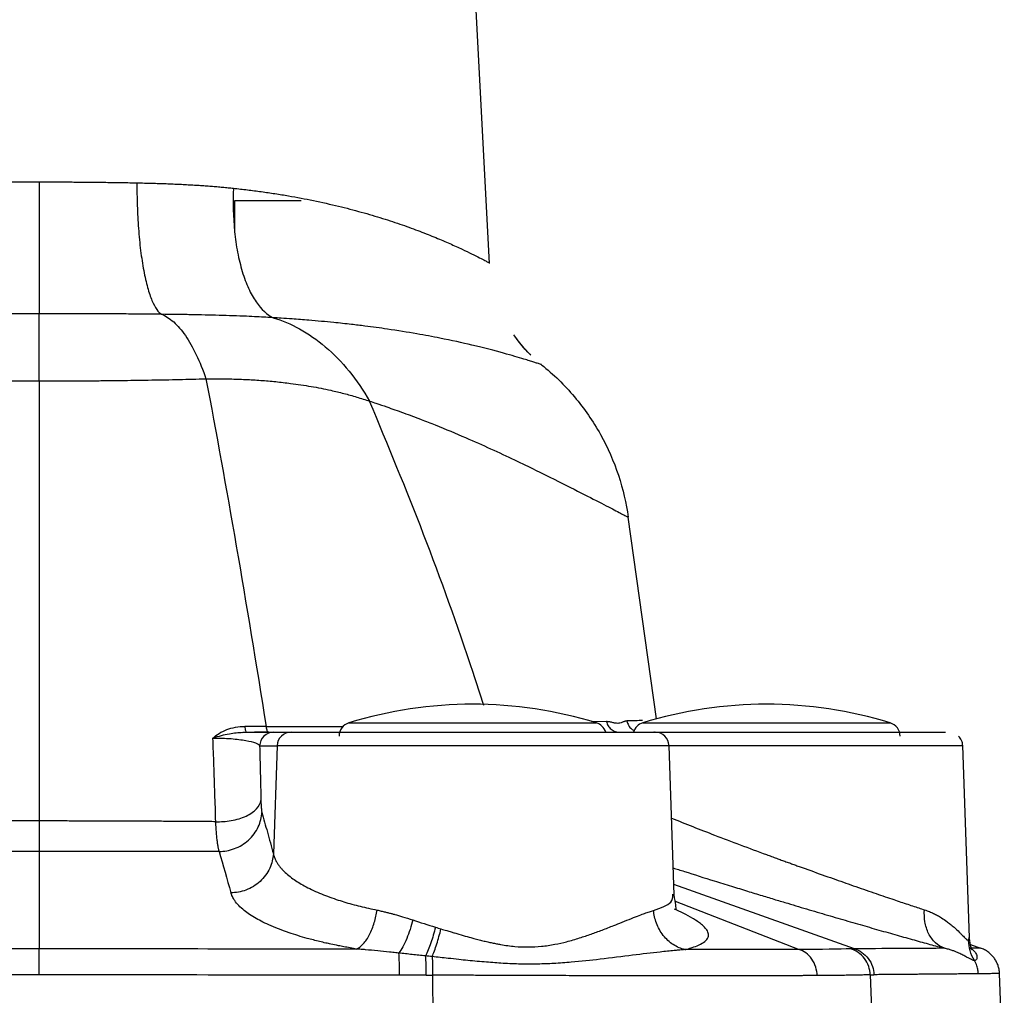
# Model space of a CAD drawing. Header units: millimetres. Extents: x 400 to 1688, y 100 to 1259.
# Tile 17 of 59: x 527 to 598, y 726 to 796. Entities that reach past the tile are written whole.
import ezdxf

# ---------------------------------------------------------------- set-up
doc = ezdxf.new("R2010")
doc.units = ezdxf.units.MM

msp = doc.modelspace()

# ---------------------------------------------------------------- linework, layer by layer
at = {"color": 7, "linetype": 'Continuous', "lineweight": 25}
for p, q in [((560.801, 778.553), (558.102, 830.053)), ((542.593, 783.053), (547.352, 783.053)), ((542.602, 780.725), (542.602, 783.053)), ((572.742, 746.005), (570.717, 760.419)), ((543.174, 745.041), (543.416, 745.06)), ((543.433, 745.053), (543.18, 745.026)), ((545.371, 745.053), (546.617, 745.053)), ((544.375, 744.088), (545.622, 744.088)), ((545.622, 744.088), (545.353, 736.361)), ((574.007, 733.44), (573.636, 744.088)), ((595.115, 730.349), (594.635, 744.091)), ((528.602, 736.516), (528.602, 729.562)), ((573.902, 733.436), (573.914, 733.485)), ((595.087, 730.348), (595.092, 730.374)), ((595.184, 729.873), (595.905, 729.628)), ((597.602, 718.053), (597.261, 727.808)), ((556.74, 727.691), (556.763, 718.053)), ((588.02, 727.717), (588.287, 727.724)), ((588.02, 727.717), (588.348, 718.053))]:
    msp.add_line(p, q, dxfattribs=at)
at = {"color": 8, "linetype": 'Continuous', "lineweight": 25}
for p, q in [((550.757, 745.72), (568.447, 745.72)), ((569.158, 745.81), (568.101, 745.781)), ((571.757, 745.72), (589.447, 745.72)), ((586.888, 729.574), (573.982, 734.176)), ((574.074, 732.969), (582.927, 729.525)), ((595.05, 730.164), (595.087, 730.348))]:
    msp.add_line(p, q, dxfattribs=at)
at = {"color": 8, "linetype": 'Continuous', "lineweight": 25, "flags": 128}
msp.add_lwpolyline([(573.636, 744.088), (573.631, 744.088), (573.394, 744.088), (572.807, 744.088), (571.886, 744.088), (570.654, 744.088), (569.142, 744.088), (567.388, 744.088), (565.436, 744.088), (563.337, 744.088), (561.143, 744.088), (558.91, 744.088), (556.695, 744.088), (554.553, 744.088), (552.539, 744.088), (550.704, 744.088), (549.095, 744.088), (547.752, 744.088), (546.709, 744.088), (545.993, 744.088), (545.622, 744.088)], dxfattribs=at)
at = {"color": 7, "linetype": 'Continuous', "lineweight": 25}
for centre, radius, start, end in [((559.602, 717.053), 30, 72.8528, 107.1472), ((580.602, 717.053), 30, 72.8528, 107.1472), ((551.052, 744.764), 1, 107.1472, 180), ((568.152, 744.764), 1, 17.06903, 72.8528), ((572.052, 744.764), 1, 107.1472, 163.04665), ((589.152, 744.764), 1, 0, 72.8528), ((546.619, 744.055), 0.998, 90.10433, 178.114), ((572.636, 744.053), 1, 2, 90)]:
    msp.add_arc(centre, radius, start, end, dxfattribs=at)
for points, knots in [([(521.604, 784.306), (521.789, 784.309), (522.16, 784.317), (522.721, 784.326), (523.287, 784.335), (523.858, 784.343), (524.435, 784.35), (525.016, 784.356), (525.603, 784.361), (526.194, 784.365), (526.79, 784.369), (527.39, 784.371), (527.995, 784.372), (528.399, 784.373), (528.602, 784.373)], [0, 0, 0, 0, 0.080449, 0.1614213, 0.2429172, 0.324937, 0.4074812, 0.49055, 0.5741439, 0.6582631, 0.7429079, 0.8280788, 0.9137761, 1, 1, 1, 1]), ([(528.602, 784.373), (528.602, 783.833), (528.602, 783.28), (528.602, 782.167), (528.602, 781.608), (528.602, 780.512), (528.602, 779.976), (528.602, 778.954), (528.602, 778.47), (528.602, 777.579), (528.602, 777.172), (528.602, 776.456), (528.602, 776.146), (528.602, 775.631), (528.602, 775.425), (528.602, 775.116), (528.602, 775.012), (528.602, 774.954)], [0, 0, 0, 0, 0.125, 0.125, 0.25, 0.25, 0.375, 0.375, 0.5, 0.5, 0.625, 0.625, 0.75, 0.75, 0.875, 0.875, 1, 1, 1, 1]), ([(528.602, 784.373), (528.789, 784.373), (529.162, 784.372), (529.721, 784.371), (530.275, 784.369), (530.827, 784.367), (531.374, 784.363), (531.917, 784.359), (532.456, 784.353), (532.991, 784.348), (533.522, 784.341), (534.048, 784.333), (534.57, 784.325), (535.087, 784.316), (535.429, 784.309), (535.599, 784.306)], [0, 0, 0, 0, 0.079606, 0.158763, 0.237473, 0.315735, 0.39355, 0.470918, 0.547839, 0.624314, 0.700343, 0.775925, 0.851062, 0.925754, 1, 1, 1, 1]), ([(535.599, 784.306), (535.598, 783.775), (535.605, 783.23), (535.642, 782.135), (535.671, 781.585), (535.752, 780.504), (535.803, 779.975), (535.929, 778.965), (536.002, 778.484), (536.169, 777.598), (536.261, 777.192), (536.46, 776.472), (536.567, 776.158), (536.788, 775.632), (536.903, 775.42), (537.134, 775.094), (537.251, 774.981), (537.366, 774.912)], [0, 0, 0, 0, 0.125, 0.125, 0.25, 0.25, 0.375, 0.375, 0.5, 0.5, 0.625, 0.625, 0.75, 0.75, 0.875, 0.875, 1, 1, 1, 1]), ([(535.599, 784.306), (535.779, 784.302), (536.137, 784.294), (536.665, 784.28), (537.182, 784.265), (537.687, 784.247), (538.181, 784.227), (538.664, 784.205), (539.135, 784.181), (539.595, 784.156), (540.043, 784.128), (540.48, 784.099), (540.905, 784.067), (541.32, 784.034), (541.723, 783.998), (542.115, 783.961), (542.372, 783.934), (542.499, 783.921)], [0, 0, 0, 0, 0.075659, 0.150026, 0.223103, 0.294891, 0.365393, 0.434609, 0.502541, 0.56919, 0.63456, 0.698651, 0.761465, 0.823005, 0.883272, 0.94227, 1, 1, 1, 1]), ([(542.499, 783.921), (542.455, 782.916), (542.476, 781.862), (542.632, 780.327), (542.704, 779.824), (542.889, 778.857), (543.002, 778.394), (543.265, 777.53), (543.414, 777.129), (543.744, 776.406), (543.924, 776.084), (544.494, 775.25), (544.915, 774.874), (545.339, 774.67)], [0, 0, 0, 0, 0.25, 0.25, 0.375, 0.375, 0.5, 0.5, 0.625, 0.625, 0.75, 0.75, 1, 1, 1, 1]), ([(542.499, 783.921), (542.667, 783.902), (543.003, 783.865), (543.503, 783.806), (544, 783.743), (544.493, 783.677), (544.984, 783.607), (545.471, 783.533), (545.954, 783.457), (546.885, 783.301), (548.269, 783.038), (549.713, 782.714), (550.837, 782.432), (551.907, 782.144), (553.179, 781.767), (554.576, 781.304), (555.845, 780.84), (556.982, 780.388), (557.994, 779.954), (558.848, 779.565), (559.559, 779.222), (560.106, 778.947), (560.426, 778.781), (560.598, 778.691), (560.689, 778.643), (560.752, 778.609), (560.792, 778.588), (560.797, 778.585), (560.799, 778.584)], [0, 0, 0, 0, 0.015452, 0.030961, 0.046527, 0.062151, 0.077834, 0.093575, 0.109377, 0.125238, 0.186078, 0.250957, 0.281562, 0.313883, 0.376784, 0.439641, 0.50242, 0.565092, 0.627634, 0.692626, 0.752258, 0.815787, 0.876302, 0.901321, 0.926194, 0.950929, 0.975529, 1, 1, 1, 1]), ([(528.602, 774.954), (528.412, 774.954), (528.031, 774.954), (527.458, 774.954), (526.883, 774.953), (526.306, 774.952), (525.727, 774.95), (525.145, 774.948), (524.562, 774.946), (523.977, 774.943), (523.39, 774.94), (522.801, 774.937), (522.211, 774.933), (521.619, 774.928), (521.026, 774.923), (520.431, 774.918), (520.036, 774.914), (519.838, 774.912)], [0, 0, 0, 0, 0.064309, 0.128919, 0.193837, 0.259068, 0.324617, 0.390491, 0.456704, 0.523268, 0.590198, 0.657506, 0.725202, 0.793295, 0.86179, 0.93069, 1, 1, 1, 1]), ([(528.602, 770.15), (528.602, 770.805), (528.602, 771.415), (528.602, 772.511), (528.602, 772.997), (528.602, 773.82), (528.602, 774.158), (528.602, 774.675), (528.602, 774.854), (528.602, 774.954)], [0, 0, 0, 0, 0.25, 0.25, 0.5, 0.5, 0.75, 0.75, 1, 1, 1, 1]), ([(537.366, 774.912), (537.168, 774.914), (536.772, 774.918), (536.178, 774.923), (535.585, 774.928), (534.993, 774.933), (534.403, 774.937), (533.814, 774.94), (533.227, 774.943), (532.642, 774.946), (532.058, 774.948), (531.477, 774.95), (530.897, 774.952), (530.32, 774.953), (529.745, 774.954), (529.173, 774.954), (528.792, 774.954), (528.602, 774.954)], [0, 0, 0, 0, 0.06932, 0.138228, 0.206728, 0.274825, 0.342525, 0.409834, 0.476765, 0.543329, 0.609541, 0.675414, 0.740961, 0.806187, 0.871099, 0.935701, 1, 1, 1, 1]), ([(537.366, 774.912), (537.653, 774.799), (537.943, 774.617), (538.513, 774.109), (538.794, 773.783), (539.336, 772.998), (539.598, 772.537), (540.091, 771.5), (540.323, 770.923), (540.536, 770.301)], [0, 0, 0, 0, 0.25, 0.25, 0.5, 0.5, 0.75, 0.75, 1, 1, 1, 1]), ([(545.339, 774.67), (545.167, 774.68), (544.787, 774.704), (544.157, 774.736), (543.375, 774.771), (542.47, 774.806), (541.479, 774.837), (540.472, 774.862), (539.444, 774.883), (538.409, 774.9), (537.709, 774.908), (537.366, 774.912)], [0, 0, 0, 0, 0.069126, 0.152474, 0.24999, 0.374853, 0.499997, 0.624547, 0.750005, 0.877236, 1, 1, 1, 1]), ([(545.339, 774.67), (545.969, 774.479), (546.604, 774.213), (547.857, 773.52), (548.475, 773.094), (549.663, 772.085), (550.233, 771.502), (551.296, 770.2), (551.789, 769.48), (552.232, 768.708)], [0, 0, 0, 0, 0.25, 0.25, 0.5, 0.5, 0.75, 0.75, 1, 1, 1, 1]), ([(564.525, 771.309), (564.52, 771.312), (564.51, 771.318), (564.469, 771.33), (564.378, 771.358), (564.213, 771.412), (563.977, 771.49), (563.663, 771.591), (563.227, 771.726), (562.632, 771.904), (561.512, 772.222), (559.807, 772.668), (557.611, 773.148), (555.548, 773.534), (553.74, 773.826), (552.141, 774.044), (550.851, 774.2), (549.528, 774.342), (548.112, 774.472), (546.843, 774.57), (545.985, 774.63), (545.531, 774.658), (545.339, 774.67)], [0, 0, 0, 0, 0.022674, 0.051055, 0.089152, 0.124923, 0.166205, 0.207897, 0.25001, 0.308776, 0.368216, 0.500309, 0.606373, 0.673586, 0.750165, 0.804732, 0.835749, 0.875081, 0.928288, 0.962296, 0.984142, 1, 1, 1, 1]), ([(563.761, 772), (563.714, 772.043), (563.273, 772.451), (562.89, 772.971), (562.549, 773.436)], [0, 0, 0, 0, 0.107139, 1, 1, 1, 1]), ([(563.759, 771.998), (563.732, 772.023), (563.312, 772.406), (562.943, 772.902), (562.599, 773.365)], [0, 0, 0, 0, 0.065635, 1, 1, 1, 1]), ([(564.525, 771.309), (565.376, 770.626), (566.167, 769.855), (567.581, 768.179), (568.205, 767.274), (569.258, 765.385), (569.687, 764.401), (570.347, 762.412), (570.578, 761.408), (570.717, 760.419)], [0, 0, 0, 0, 0.25, 0.25, 0.5, 0.5, 0.75, 0.75, 1, 1, 1, 1]), ([(516.667, 770.301), (516.841, 770.297), (517.318, 770.287), (518.022, 770.268), (518.815, 770.25), (519.822, 770.23), (521.071, 770.209), (522.397, 770.189), (523.533, 770.176), (524.538, 770.166), (525.549, 770.159), (526.564, 770.154), (527.582, 770.15), (528.262, 770.15), (528.602, 770.15)], [0, 0, 0, 0, 0.045365, 0.124995, 0.183268, 0.249992, 0.382929, 0.49999, 0.583014, 0.666172, 0.749464, 0.832878, 0.916396, 1, 1, 1, 1]), ([(528.602, 770.15), (528.787, 770.15), (529.158, 770.15), (529.713, 770.151), (530.268, 770.152), (530.823, 770.155), (531.376, 770.158), (531.929, 770.161), (532.48, 770.165), (533.03, 770.17), (533.578, 770.175), (534.125, 770.181), (534.823, 770.19), (535.671, 770.202), (536.665, 770.218), (537.649, 770.235), (538.623, 770.255), (539.587, 770.277), (540.22, 770.293), (540.536, 770.301)], [0, 0, 0, 0, 0.045555, 0.091098, 0.136626, 0.182137, 0.227628, 0.273095, 0.318536, 0.363948, 0.409331, 0.454685, 0.50001, 0.583741, 0.667321, 0.750747, 0.834011, 0.9171, 1, 1, 1, 1]), ([(528.602, 770.15), (528.602, 763.588), (528.602, 753.36), (528.602, 742.184), (528.602, 738.708)], [0.310879, 0.310879, 0.310879, 0.310879, 0.7437733, 0.9328942, 0.9328942, 0.9328942, 0.9328942]), ([(540.536, 770.301), (540.729, 770.303), (541.114, 770.307), (541.686, 770.304), (542.251, 770.295), (542.81, 770.279), (543.363, 770.257), (543.911, 770.228), (544.454, 770.192), (544.992, 770.149), (545.526, 770.1), (546.056, 770.043), (546.904, 769.941), (548.046, 769.77), (549.312, 769.522), (550.395, 769.261), (551.321, 769.005), (551.927, 768.808), (552.232, 768.708)], [0, 0, 0, 0, 0.046847, 0.093297, 0.139393, 0.185173, 0.230678, 0.275946, 0.321013, 0.365916, 0.41069, 0.455368, 0.499986, 0.62621, 0.749216, 0.831524, 0.915025, 1, 1, 1, 1]), ([(552.232, 768.708), (552.384, 768.659), (552.802, 768.523), (553.407, 768.316), (554.065, 768.085), (554.887, 767.79), (555.855, 767.427), (557.365, 766.834), (559.063, 766.125), (561.575, 765.003), (564.213, 763.741), (566.684, 762.496), (568.529, 761.548), (569.592, 761.001), (570.18, 760.697), (570.438, 760.561), (570.583, 760.487), (570.652, 760.454), (570.703, 760.436), (570.711, 760.426), (570.717, 760.419)], [0, 0, 0, 0, 0.011397, 0.031243, 0.046128, 0.062496, 0.096271, 0.125002, 0.190478, 0.249982, 0.375471, 0.499954, 0.623302, 0.74996, 0.812318, 0.874982, 0.906145, 0.937485, 0.959936, 1, 1, 1, 1]), ([(541.032, 744.628), (541.167, 744.75), (541.315, 744.864), (541.644, 745.07), (541.825, 745.161), (542.408, 745.386), (542.852, 745.468), (543.311, 745.467)], [0, 0, 0, 0, 0.25, 0.25, 0.5, 0.5, 1, 1, 1, 1]), ([(543.311, 745.467), (543.324, 745.344), (543.343, 745.236), (543.386, 745.09), (543.41, 745.053), (543.433, 745.053)], [0, 0, 0, 0, 0.5, 0.5, 1, 1, 1, 1]), ([(544.837, 745.463), (544.852, 745.341), (544.872, 745.234), (544.919, 745.089), (544.946, 745.053), (544.971, 745.053)], [0, 0, 0, 0, 0.5, 0.5, 1, 1, 1, 1]), ([(570.628, 745.852), (570.598, 745.848), (570.546, 745.842), (570.473, 745.825), (570.398, 745.797), (570.285, 745.753), (570.142, 745.705), (569.973, 745.676), (569.791, 745.694), (569.614, 745.733), (569.465, 745.77), (569.365, 745.793), (569.269, 745.804), (569.199, 745.808), (569.158, 745.81)], [0, 0, 0, 0, 0.0696807, 0.1249916, 0.1711492, 0.2500184, 0.3926806, 0.5000044, 0.6109525, 0.7500024, 0.8280478, 0.875003, 0.9283099, 1, 1, 1, 1]), ([(569.158, 745.81), (569.183, 745.71), (569.224, 745.609), (569.34, 745.422), (569.416, 745.335), (569.592, 745.194), (569.692, 745.14), (569.898, 745.069), (570.004, 745.053), (570.104, 745.053)], [0, 0, 0, 0, 0.25, 0.25, 0.5, 0.5, 0.75, 0.75, 1, 1, 1, 1]), ([(541.032, 744.628), (541.251, 744.631), (541.474, 744.629), (541.911, 744.616), (542.125, 744.605), (542.733, 744.56), (543.091, 744.515), (543.676, 744.409), (543.904, 744.348), (544.234, 744.221), (544.336, 744.155), (544.375, 744.088)], [0, 0, 0, 0, 0.125, 0.125, 0.25, 0.25, 0.5, 0.5, 0.75, 0.75, 1, 1, 1, 1]), ([(541.237, 738.657), (541.227, 738.996), (541.207, 739.673), (541.174, 740.681), (541.141, 741.68), (541.106, 742.671), (541.07, 743.654), (541.044, 744.304), (541.032, 744.628)], [0, 0, 0, 0, 0.1681938, 0.3357773, 0.5027494, 0.6691104, 0.8348606, 1, 1, 1, 1]), ([(543.433, 745.053), (543.488, 745.053), (543.599, 745.053), (543.758, 745.053), (543.91, 745.053), (544.056, 745.053), (544.195, 745.053), (544.328, 745.053), (544.454, 745.053), (544.573, 745.053), (544.686, 745.053), (544.824, 745.053), (544.974, 745.053), (545.121, 745.053), (545.237, 745.053), (545.324, 745.053), (545.355, 745.053), (545.371, 745.053)], [0, 0, 0, 0, 0.048653, 0.097306, 0.146074, 0.195073, 0.244417, 0.294217, 0.344582, 0.395617, 0.447423, 0.500095, 0.59925, 0.698222, 0.797612, 0.898013, 1, 1, 1, 1]), ([(545.193, 745.037), (545.104, 745.043), (544.973, 745.051), (544.441, 745.053), (544.124, 745.053), (544.013, 745.053)], [0, 0, 0, 0, 0.5799001, 0.8526359, 1, 1, 1, 1]), ([(545.371, 745.053), (545.116, 745.053), (544.862, 744.95), (544.496, 744.595), (544.384, 744.344), (544.375, 744.088)], [0, 0, 0, 0, 0.5, 0.5, 1, 1, 1, 1]), ([(546.617, 745.053), (546.77, 745.053), (547.075, 745.053), (548.369, 745.053), (550.201, 745.053), (552.538, 745.053), (555.24, 745.053), (558.17, 745.053), (561.176, 745.053), (564.099, 745.053), (566.788, 745.053), (569.098, 745.053), (570.925, 745.053), (572.112, 745.053), (572.665, 745.053), (572.581, 745.053), (572.56, 745.053)], [0, 0, 0, 0, 0.075002, 0.150004, 0.225005, 0.300007, 0.375009, 0.450011, 0.525013, 0.600015, 0.675016, 0.750018, 0.82502, 0.900022, 0.975024, 1, 1, 1, 1]), ([(572.345, 745.053), (572.443, 745.053), (572.638, 745.053), (572.939, 745.053), (573.244, 745.053), (573.556, 745.053), (573.873, 745.053), (574.196, 745.053), (574.525, 745.053), (574.859, 745.053), (575.593, 745.053), (576.764, 745.053), (578.407, 745.053), (580.088, 745.053), (581.776, 745.053), (583.446, 745.053), (585.067, 745.053), (586.614, 745.053), (588.06, 745.053), (589.383, 745.053), (590.558, 745.053), (591.568, 745.053), (592.228, 745.053), (592.641, 745.053), (592.884, 745.053), (593.094, 745.053), (593.272, 745.053), (593.362, 745.053), (593.408, 745.053)], [0, 0, 0, 0, 0.013949, 0.027859, 0.041739, 0.055602, 0.06946, 0.083323, 0.097204, 0.111113, 0.125063, 0.187547, 0.250044, 0.312528, 0.375024, 0.437508, 0.500005, 0.562488, 0.624985, 0.687467, 0.749966, 0.812447, 0.874946, 0.900018, 0.924992, 0.949935, 0.974916, 1, 1, 1, 1]), ([(594.636, 744.088), (594.618, 744.218), (594.582, 744.477), (594.412, 744.676), (594.328, 744.776)], [0, 0, 0, 0, 0.499999, 1, 1, 1, 1]), ([(544.375, 744.088), (544.383, 743.764), (544.399, 743.116), (544.422, 742.138), (544.444, 741.157), (544.458, 740.498), (544.465, 740.169)], [0, 0, 0, 0, 0.250025, 0.5000247, 0.7500121, 1, 1, 1, 1]), ([(541.237, 738.657), (541.586, 738.647), (541.968, 738.671), (542.721, 738.804), (543.091, 738.916), (543.72, 739.21), (543.978, 739.392), (544.333, 739.777), (544.432, 739.979), (544.465, 740.169)], [0, 0, 0, 0, 0.25, 0.25, 0.5, 0.5, 0.75, 0.75, 1, 1, 1, 1]), ([(544.465, 740.169), (544.466, 740.128), (544.467, 740.047), (544.472, 739.934), (544.476, 739.828), (544.482, 739.729), (544.491, 739.617), (544.502, 739.502), (544.517, 739.394), (544.529, 739.345), (544.535, 739.32)], [0, 0, 0, 0, 0.100582, 0.200352, 0.299844, 0.399595, 0.500141, 0.667009, 0.832796, 1, 1, 1, 1]), ([(541.481, 736.536), (541.829, 736.535), (542.204, 736.595), (542.934, 736.866), (543.286, 737.077), (543.877, 737.618), (544.114, 737.946), (544.433, 738.632), (544.515, 738.988), (544.535, 739.32)], [0, 0, 0, 0, 0.25, 0.25, 0.5, 0.5, 0.75, 0.75, 1, 1, 1, 1]), ([(544.535, 739.32), (544.665, 738.852), (544.938, 737.868), (545.21, 736.879), (545.353, 736.361)], [0, 0, 0, 0, 0.476536, 1, 1, 1, 1]), ([(528.602, 738.708), (528.22, 738.708), (527.457, 738.708), (526.311, 738.706), (525.164, 738.704), (524.016, 738.701), (522.868, 738.698), (521.719, 738.693), (520.57, 738.687), (519.419, 738.681), (518.269, 738.674), (517.118, 738.666), (516.351, 738.66), (515.967, 738.657)], [0, 0, 0, 0, 0.090492, 0.181063, 0.271715, 0.362449, 0.453267, 0.544169, 0.635158, 0.726234, 0.817399, 0.908654, 1, 1, 1, 1]), ([(528.602, 738.708), (528.602, 738.193), (528.602, 737.718), (528.602, 736.962), (528.602, 736.681), (528.602, 736.516)], [0, 0, 0, 0, 0.5, 0.5, 1, 1, 1, 1]), ([(541.237, 738.657), (540.853, 738.66), (540.085, 738.666), (538.933, 738.674), (537.782, 738.681), (536.632, 738.687), (535.482, 738.693), (534.333, 738.698), (533.185, 738.701), (532.038, 738.704), (530.891, 738.706), (529.746, 738.708), (528.983, 738.708), (528.602, 738.708)], [0, 0, 0, 0, 0.091419, 0.182732, 0.273941, 0.365047, 0.45605, 0.546952, 0.637755, 0.72846, 0.819068, 0.909581, 1, 1, 1, 1]), ([(541.481, 736.536), (541.475, 736.556), (541.463, 736.597), (541.445, 736.672), (541.426, 736.758), (541.408, 736.857), (541.389, 736.97), (541.37, 737.096), (541.352, 737.237), (541.334, 737.392), (541.316, 737.563), (541.298, 737.75), (541.282, 737.953), (541.266, 738.172), (541.251, 738.406), (541.242, 738.573), (541.237, 738.657)], [0, 0, 0, 0, 0.059575, 0.120988, 0.184226, 0.249274, 0.316135, 0.38481, 0.455302, 0.527616, 0.601757, 0.67773, 0.755541, 0.835198, 0.916695, 1, 1, 1, 1]), ([(528.602, 736.516), (528.244, 736.516), (527.528, 736.517), (526.453, 736.518), (525.418, 736.516), (523.985, 736.518), (521.836, 736.521), (519.298, 736.526), (517.155, 736.533), (516.085, 736.535), (515.723, 736.536)], [0, 0, 0, 0, 0.083211, 0.166542, 0.249998, 0.32413, 0.500003, 0.749998, 0.915443, 1, 1, 1, 1]), ([(541.481, 736.536), (541.12, 736.535), (540.401, 736.534), (539.33, 736.531), (538.295, 736.527), (536.869, 736.524), (535.082, 736.521), (532.904, 736.518), (530.755, 736.516), (529.32, 736.516), (528.602, 736.516)], [0, 0, 0, 0, 0.084378, 0.167709, 0.249996, 0.326047, 0.499999, 0.666298, 0.832966, 1, 1, 1, 1]), ([(545.353, 736.361), (545.333, 736.028), (545.25, 735.671), (544.932, 734.987), (544.695, 734.66), (544.107, 734.121), (543.758, 733.911), (543.034, 733.64), (542.663, 733.579), (542.318, 733.578)], [0, 0, 0, 0, 0.25, 0.25, 0.5, 0.5, 0.75, 0.75, 1, 1, 1, 1]), ([(545.353, 736.361), (545.363, 736.318), (545.384, 736.233), (545.427, 736.109), (545.475, 735.991), (545.53, 735.879), (545.589, 735.772), (545.651, 735.67), (545.716, 735.575), (545.782, 735.485), (545.849, 735.401), (545.915, 735.322), (545.98, 735.249), (546.215, 734.999), (546.686, 734.599), (547.562, 734.053), (548.601, 733.556), (549.593, 733.184), (550.395, 732.929), (550.967, 732.764), (551.554, 732.611), (552.153, 732.469), (552.565, 732.383), (552.77, 732.34)], [0, 0, 0, 0, 0.027219, 0.053291, 0.078216, 0.101992, 0.124618, 0.146095, 0.16642, 0.185593, 0.203614, 0.220482, 0.236196, 0.250756, 0.38247, 0.501031, 0.629654, 0.750769, 0.802113, 0.852702, 0.902542, 0.951639, 1, 1, 1, 1]), ([(580.602, 736.307), (580.723, 736.263), (580.962, 736.175), (581.315, 736.046), (581.659, 735.92), (581.991, 735.799), (582.314, 735.683), (582.625, 735.57), (582.926, 735.461), (583.216, 735.357), (583.495, 735.256), (584.221, 734.997), (585.34, 734.599), (586.848, 734.069), (588.254, 733.582), (589.33, 733.215), (590.084, 732.96), (590.578, 732.794), (591.045, 732.639), (591.486, 732.494), (591.76, 732.404), (591.896, 732.36)], [0, 0, 0, 0, 0.028653, 0.056512, 0.083576, 0.109844, 0.135317, 0.159993, 0.183873, 0.206954, 0.229237, 0.250722, 0.381152, 0.501035, 0.629478, 0.750788, 0.802237, 0.852877, 0.902714, 0.951753, 1, 1, 1, 1]), ([(574.731, 735.102), (575.439, 734.877), (576.542, 734.527), (578.062, 734.057), (579.205, 733.706), (580.261, 733.385), (581.225, 733.094), (582.096, 732.832), (583.152, 732.517), (584.412, 732.144), (585.88, 731.714), (587.296, 731.303), (588.656, 730.912), (589.95, 730.544), (591.175, 730.199), (592.304, 729.888), (592.984, 729.703), (593.324, 729.61)], [0, 0, 0, 0, 0.108229, 0.168784, 0.224883, 0.27653, 0.323727, 0.366477, 0.40478, 0.480035, 0.554785, 0.62904, 0.702798, 0.777306, 0.851431, 0.925769, 1, 1, 1, 1]), ([(551.304, 729.555), (550.998, 729.61), (550.565, 729.689), (549.949, 729.807), (549.523, 729.894), (549.07, 729.993), (548.501, 730.128), (547.594, 730.364), (546.321, 730.753), (545.04, 731.253), (543.943, 731.818), (543.233, 732.317), (542.786, 732.751), (542.538, 733.08), (542.417, 733.313), (542.352, 733.471), (542.331, 733.538), (542.318, 733.578)], [0, 0, 0, 0, 0.061105, 0.086396, 0.125049, 0.149633, 0.182626, 0.250116, 0.358235, 0.500094, 0.621438, 0.75, 0.828585, 0.90035, 0.958335, 0.974957, 1, 1, 1, 1]), ([(574.141, 732.378), (574.139, 732.448), (574.135, 732.579), (574.048, 733.152), (574.008, 733.419)], [0, 0, 0, 0, 0.532835, 1, 1, 1, 1]), ([(551.304, 729.555), (551.46, 729.626), (551.624, 729.75), (551.942, 730.101), (552.095, 730.328), (552.365, 730.851), (552.481, 731.145), (552.662, 731.745), (552.728, 732.051), (552.77, 732.34)], [0, 0, 0, 0, 0.25, 0.25, 0.5, 0.5, 0.75, 0.75, 1, 1, 1, 1]), ([(552.77, 732.34), (552.868, 732.318), (553.056, 732.275), (553.33, 732.211), (553.583, 732.149), (553.814, 732.089), (554.141, 732), (554.638, 731.849), (555.072, 731.713), (555.323, 731.634)], [0, 0, 0, 0, 0.118259, 0.22738, 0.32737, 0.41824, 0.500003, 0.711723, 1, 1, 1, 1]), ([(559.602, 730.338), (559.726, 730.305), (559.97, 730.241), (560.327, 730.151), (560.669, 730.071), (560.993, 729.999), (561.301, 729.936), (561.842, 729.837), (562.604, 729.733), (563.582, 729.687), (564.542, 729.741), (565.455, 729.878), (566.366, 730.089), (567.23, 730.34), (568.073, 730.626), (568.891, 730.927), (569.625, 731.213), (570.325, 731.495), (570.938, 731.74), (571.47, 731.95), (571.891, 732.108), (572.232, 732.228), (572.433, 732.29), (572.531, 732.32)], [0, 0, 0, 0, 0.023504, 0.045928, 0.067275, 0.08755, 0.106755, 0.124898, 0.188583, 0.248649, 0.308466, 0.37245, 0.429887, 0.497368, 0.560163, 0.623072, 0.694898, 0.748962, 0.814915, 0.874658, 0.918399, 0.960168, 1, 1, 1, 1]), ([(574.768, 729.513), (574.491, 729.581), (574.208, 729.7), (573.677, 730.046), (573.429, 730.272), (573.016, 730.797), (572.851, 731.096), (572.62, 731.708), (572.554, 732.022), (572.531, 732.32)], [0, 0, 0, 0, 0.25, 0.25, 0.5, 0.5, 0.75, 0.75, 1, 1, 1, 1]), ([(593.324, 729.61), (593.097, 729.692), (592.876, 729.824), (592.488, 730.186), (592.32, 730.414), (592.065, 730.929), (591.978, 731.215), (591.882, 731.793), (591.874, 732.084), (591.896, 732.36)], [0, 0, 0, 0, 0.25, 0.25, 0.5, 0.5, 0.75, 0.75, 1, 1, 1, 1]), ([(591.896, 732.36), (591.96, 732.337), (592.079, 732.295), (592.297, 732.211), (592.545, 732.105), (592.834, 731.956), (593.153, 731.769), (593.459, 731.558), (593.757, 731.33), (594.065, 731.071), (594.331, 730.818), (594.54, 730.606), (594.681, 730.459), (594.772, 730.368), (594.846, 730.297), (594.889, 730.257), (594.944, 730.216), (594.984, 730.192), (595.023, 730.174), (595.041, 730.167), (595.05, 730.164)], [0, 0, 0, 0, 0.036445, 0.06792, 0.128976, 0.188736, 0.255372, 0.349294, 0.418214, 0.499809, 0.625462, 0.691779, 0.750038, 0.815182, 0.830585, 0.875068, 0.895286, 0.941538, 0.969207, 1, 1, 1, 1]), ([(555.323, 731.634), (555.268, 731.416), (555.203, 731.19), (555.056, 730.741), (554.974, 730.518), (554.799, 730.098), (554.705, 729.9), (554.515, 729.549), (554.419, 729.396), (554.325, 729.271)], [0, 0, 0, 0, 0.25, 0.25, 0.5, 0.5, 0.75, 0.75, 1, 1, 1, 1]), ([(556.938, 731.117), (556.844, 730.746), (556.731, 730.359), (556.49, 729.645), (556.362, 729.32), (556.241, 729.062)], [0, 0, 0, 0, 0.5, 0.5, 1, 1, 1, 1]), ([(556.708, 729.013), (556.813, 729.266), (556.926, 729.578), (557.143, 730.264), (557.247, 730.635), (557.336, 730.995)], [0, 0, 0, 0, 0.5, 0.5, 1, 1, 1, 1]), ([(557.336, 730.995), (557.472, 730.955), (557.714, 730.882), (558.038, 730.786), (558.279, 730.714), (558.615, 730.615), (559.046, 730.491), (559.426, 730.386), (559.602, 730.338)], [0, 0, 0, 0, 0.180884, 0.324617, 0.431175, 0.500539, 0.76965, 1, 1, 1, 1]), ([(595.465, 728.738), (595.333, 728.962), (595.232, 729.201), (595.094, 729.684), (595.058, 729.928), (595.05, 730.164)], [0, 0, 0, 0, 0.5, 0.5, 1, 1, 1, 1]), ([(595.305, 729.495), (595.306, 729.489), (595.308, 729.48), (595.183, 729.731), (595.141, 730.094), (595.116, 730.315)], [0, 0, 0, 0, 0.352125, 0.607114, 1, 1, 1, 1]), ([(528.602, 727.708), (528.602, 727.905), (528.602, 728.11), (528.602, 728.508), (528.602, 728.701), (528.602, 729.043), (528.602, 729.191), (528.602, 729.424), (528.602, 729.509), (528.602, 729.562)], [0, 0, 0, 0, 0.25, 0.25, 0.5, 0.5, 0.75, 0.75, 1, 1, 1, 1]), ([(554.325, 729.271), (554.179, 729.287), (553.953, 729.312), (553.448, 729.365), (552.801, 729.43), (552.126, 729.492), (551.624, 729.533), (551.41, 729.547), (551.304, 729.555)], [0, 0, 0, 0, 0.14511, 0.22345, 0.499992, 0.786446, 0.894418, 1, 1, 1, 1]), ([(554.379, 727.695), (554.379, 727.983), (554.374, 728.29), (554.355, 728.847), (554.342, 729.094), (554.325, 729.271)], [0, 0, 0, 0, 0.5, 0.5, 1, 1, 1, 1]), ([(556.241, 729.062), (556.082, 729.079), (555.762, 729.113), (555.284, 729.166), (554.804, 729.218), (554.485, 729.253), (554.325, 729.271)], [0, 0, 0, 0, 0.249468, 0.499287, 0.749463, 1, 1, 1, 1]), ([(574.768, 729.513), (574.649, 729.504), (574.447, 729.49), (574.194, 729.467), (573.9, 729.44), (573.517, 729.402), (572.559, 729.298), (571.002, 729.107), (568.864, 728.839), (566.947, 728.632), (565.443, 728.52), (564.242, 728.477), (563.031, 728.476), (561.806, 728.527), (560.538, 728.62), (559.483, 728.716), (558.57, 728.811), (557.913, 728.884), (557.277, 728.954), (556.897, 728.993), (556.708, 729.013)], [0, 0, 0, 0, 0.02642, 0.044697, 0.054773, 0.08963, 0.12498, 0.249929, 0.386509, 0.499933, 0.565491, 0.62496, 0.686091, 0.749997, 0.80896, 0.875029, 0.906175, 0.943979, 0.972015, 1, 1, 1, 1]), ([(582.927, 729.525), (581.872, 729.521), (580.649, 729.518), (577.913, 729.513), (576.4, 729.513), (574.768, 729.513)], [0, 0, 0, 0, 0.5, 0.5, 1, 1, 1, 1]), ([(584.223, 727.658), (584.217, 727.858), (584.184, 728.067), (584.057, 728.473), (583.962, 728.669), (583.722, 729.015), (583.577, 729.164), (583.262, 729.394), (583.093, 729.476), (582.927, 729.525)], [0, 0, 0, 0, 0.25, 0.25, 0.5, 0.5, 0.75, 0.75, 1, 1, 1, 1]), ([(588.02, 727.717), (588.013, 727.914), (587.977, 728.119), (587.838, 728.518), (587.735, 728.711), (587.474, 729.052), (587.317, 729.2), (586.975, 729.432), (586.791, 729.516), (586.608, 729.57)], [0, 0, 0, 0, 0.25, 0.25, 0.5, 0.5, 0.75, 0.75, 1, 1, 1, 1]), ([(586.888, 729.574), (587.071, 729.519), (587.254, 729.433), (587.594, 729.2), (587.75, 729.052), (588.007, 728.711), (588.109, 728.519), (588.245, 728.123), (588.28, 727.919), (588.287, 727.724)], [0, 0, 0, 0, 0.25, 0.25, 0.5, 0.5, 0.75, 0.75, 1, 1, 1, 1]), ([(595.465, 728.738), (595.444, 728.741), (595.405, 728.746), (595.31, 728.772), (595.169, 728.837), (594.956, 728.954), (594.711, 729.09), (594.425, 729.236), (594.142, 729.36), (593.867, 729.462), (593.61, 729.544), (593.421, 729.588), (593.324, 729.61)], [0, 0, 0, 0, 0.061254, 0.117511, 0.249973, 0.371011, 0.500014, 0.624358, 0.75001, 0.829212, 0.912558, 1, 1, 1, 1]), ([(595.905, 729.629), (595.904, 729.629), (595.903, 729.629), (595.903, 729.629), (595.898, 729.628), (595.885, 729.629), (595.856, 729.628), (595.799, 729.628), (595.708, 729.627), (595.568, 729.626), (595.403, 729.625), (595.261, 729.624), (595.192, 729.623), (595.158, 729.623)], [0, 0, 0, 0, 0.022681, 0.045363, 0.085671, 0.143823, 0.263056, 0.38178, 0.500001, 0.678403, 0.857542, 0.928769, 1, 1, 1, 1]), ([(595.158, 729.623), (595.188, 729.608), (595.247, 729.577), (595.333, 729.52), (595.413, 729.454), (595.543, 729.314), (595.635, 729.126), (595.654, 728.931), (595.623, 728.811), (595.557, 728.752), (595.494, 728.742), (595.465, 728.738)], [0, 0, 0, 0, 0.057082, 0.114057, 0.181771, 0.250013, 0.500004, 0.650693, 0.780026, 0.898044, 1, 1, 1, 1]), ([(597.262, 727.804), (597.258, 727.856), (597.251, 727.959), (597.228, 728.108), (597.196, 728.251), (597.155, 728.387), (597.105, 728.517), (597.047, 728.641), (596.982, 728.759), (596.909, 728.872), (596.829, 728.98), (596.742, 729.082), (596.648, 729.179), (596.546, 729.271), (596.436, 729.356), (596.317, 729.436), (596.189, 729.508), (596.051, 729.574), (595.955, 729.61), (595.905, 729.629)], [0, 0, 0, 0, 0.064818, 0.127212, 0.187547, 0.246211, 0.303584, 0.36002, 0.415828, 0.471275, 0.526607, 0.582065, 0.637905, 0.694413, 0.751922, 0.810826, 0.871547, 0.934491, 1, 1, 1, 1]), ([(556.282, 727.693), (556.282, 727.939), (556.278, 728.194), (556.264, 728.668), (556.254, 728.886), (556.241, 729.062)], [0, 0, 0, 0, 0.5, 0.5, 1, 1, 1, 1]), ([(556.708, 729.013), (556.719, 728.833), (556.727, 728.617), (556.738, 728.159), (556.74, 727.919), (556.74, 727.691)], [0, 0, 0, 0, 0.5, 0.5, 1, 1, 1, 1]), ([(595.744, 727.788), (595.742, 727.828), (595.737, 727.913), (595.718, 728.05), (595.687, 728.204), (595.637, 728.373), (595.566, 728.556), (595.5, 728.675), (595.465, 728.738)], [0, 0, 0, 0, 0.119583, 0.257436, 0.414147, 0.590128, 0.785507, 1, 1, 1, 1]), ([(595.744, 727.788), (595.683, 727.787), (595.561, 727.786), (595.363, 727.784), (595.155, 727.782), (594.935, 727.781), (594.702, 727.778), (594.458, 727.776), (594.201, 727.774), (593.931, 727.772), (593.649, 727.769), (593.354, 727.767), (593.046, 727.764), (592.725, 727.761), (592.391, 727.758), (592.044, 727.755), (591.682, 727.752), (591.308, 727.749), (590.919, 727.746), (590.516, 727.742), (590.1, 727.739), (589.669, 727.735), (589.223, 727.732), (588.764, 727.728), (588.446, 727.725), (588.287, 727.724)], [0, 0, 0, 0, 0.041284, 0.082768, 0.124452, 0.166334, 0.208416, 0.250698, 0.293179, 0.33586, 0.37874, 0.421819, 0.465098, 0.508576, 0.552254, 0.596131, 0.640207, 0.684483, 0.728959, 0.773634, 0.818508, 0.863582, 0.908855, 0.954328, 1, 1, 1, 1]), ([(597.261, 727.804), (597.261, 727.804), (597.261, 727.804), (597.256, 727.804), (597.234, 727.804), (597.174, 727.803), (597.056, 727.802), (596.901, 727.8), (596.72, 727.798), (596.523, 727.796), (596.295, 727.793), (596.039, 727.791), (595.842, 727.789), (595.744, 727.788)], [0, 0, 0, 0, 0.017305, 0.062472, 0.124944, 0.249886, 0.375553, 0.499772, 0.599817, 0.699862, 0.799907, 0.899953, 1, 1, 1, 1]), ([(584.223, 727.658), (584.13, 727.658), (583.945, 727.657), (583.66, 727.656), (583.372, 727.655), (583.08, 727.655), (582.785, 727.654), (582.488, 727.653), (582.189, 727.652), (581.887, 727.651), (581.584, 727.651), (581.279, 727.65), (580.973, 727.649), (580.666, 727.649), (580.358, 727.648), (580.05, 727.648), (579.741, 727.647), (579.433, 727.647), (579.125, 727.646), (578.818, 727.646), (578.511, 727.645), (578.206, 727.645), (577.901, 727.645), (577.598, 727.644), (577.297, 727.644), (576.997, 727.644), (576.7, 727.643), (576.404, 727.643), (576.111, 727.643), (575.821, 727.643), (575.533, 727.643), (575.247, 727.643), (574.965, 727.643), (574.686, 727.643), (574.41, 727.643), (574.138, 727.643), (573.869, 727.643), (573.604, 727.643), (573.343, 727.643), (573.085, 727.643), (572.832, 727.643), (572.076, 727.644), (570.806, 727.646), (568.996, 727.649), (567.188, 727.653), (565.742, 727.656), (564.649, 727.66), (563.885, 727.662), (563.057, 727.665), (562.165, 727.669), (561.207, 727.672), (560.184, 727.677), (559.094, 727.681), (557.94, 727.686), (557.147, 727.689), (556.74, 727.691)], [0, 0, 0, 0, 0.016272, 0.03235, 0.048236, 0.063929, 0.079428, 0.094734, 0.109848, 0.124768, 0.139495, 0.15403, 0.168371, 0.182519, 0.196474, 0.210236, 0.223805, 0.23718, 0.250363, 0.263353, 0.276149, 0.288753, 0.301163, 0.313381, 0.325405, 0.337236, 0.348875, 0.36032, 0.371572, 0.382631, 0.393497, 0.404169, 0.414649, 0.424936, 0.435029, 0.44493, 0.454637, 0.464152, 0.473473, 0.482601, 0.491536, 0.500278, 0.562115, 0.622299, 0.680831, 0.737709, 0.759597, 0.783299, 0.808815, 0.836145, 0.865289, 0.896246, 0.929017, 0.963602, 1, 1, 1, 1]), ([(588.02, 727.717), (587.973, 727.716), (587.879, 727.712), (587.724, 727.708), (587.559, 727.703), (587.381, 727.699), (587.191, 727.694), (586.989, 727.69), (586.774, 727.686), (586.546, 727.683), (586.304, 727.679), (586.05, 727.675), (585.781, 727.672), (585.499, 727.669), (585.202, 727.666), (584.891, 727.663), (584.566, 727.661), (584.338, 727.659), (584.223, 727.658)], [0, 0, 0, 0, 0.0576657, 0.1159759, 0.1749308, 0.2345302, 0.2947741, 0.3556627, 0.4171958, 0.4793735, 0.5421958, 0.6056627, 0.6697741, 0.7345301, 0.7999307, 0.8659759, 0.9326657, 1, 1, 1, 1])]:
    msp.add_open_spline(points, degree=3, knots=knots, dxfattribs=at)
for points in [[(540.536, 770.301), (541.997, 762.673), (543.418, 754.349), (544.837, 745.463)], [(544.837, 745.463), (544.329, 745.464), (543.82, 745.465), (543.311, 745.467)], [(571.741, 745.884), (571.437, 745.875), (571.065, 745.864), (570.628, 745.852)], [(541.481, 736.536), (541.762, 735.552), (542.041, 734.566), (542.318, 733.578)], [(555.323, 731.634), (555.852, 731.462), (556.392, 731.289), (556.938, 731.117)], [(556.938, 731.117), (557.071, 731.076), (557.203, 731.036), (557.336, 730.995)], [(528.602, 729.562), (521.03, 729.562), (513.459, 729.56), (505.9, 729.555)], [(551.304, 729.555), (543.745, 729.56), (536.173, 729.562), (528.602, 729.562)], [(586.608, 729.57), (585.816, 729.546), (584.573, 729.533), (582.927, 729.525)], [(586.888, 729.574), (586.796, 729.574), (586.702, 729.573), (586.608, 729.57)], [(593.324, 729.61), (591.824, 729.601), (589.673, 729.588), (586.888, 729.574)], [(556.708, 729.013), (556.552, 729.03), (556.397, 729.046), (556.241, 729.062)], [(528.602, 727.708), (520.044, 727.704), (511.486, 727.7), (502.945, 727.695)], [(554.379, 727.695), (545.798, 727.7), (537.2, 727.704), (528.602, 727.708)], [(556.282, 727.693), (555.648, 727.694), (555.014, 727.694), (554.379, 727.695)], [(556.282, 727.693), (556.435, 727.693), (556.587, 727.692), (556.74, 727.691)]]:
    msp.add_open_spline(points, degree=3, dxfattribs=at)
at = {"color": 8, "linetype": 'Continuous', "lineweight": 25}
for points, knots in [([(560.39, 746.955), (560.136, 747.742), (558.781, 751.942), (556.15, 759.283), (553.541, 765.56), (552.232, 768.708)], [0, 0, 0, 0, 0.103028, 0.55022, 1, 1, 1, 1]), ([(544.837, 745.463), (546.119, 745.458), (548.039, 745.452), (549.761, 745.456), (550.332, 745.457)], [0, 0, 0, 0, 0.668221, 1, 1, 1, 1]), ([(570.628, 745.852), (570.66, 745.747), (570.727, 745.53), (570.922, 745.29), (571.089, 745.207), (571.152, 745.175)], [0, 0, 0, 0, 0.3686393, 0.761085, 1, 1, 1, 1]), ([(543.18, 745.026), (542.855, 745), (542.119, 744.942), (541.421, 744.74), (541.032, 744.628)], [0, 0, 0, 0, 0.441999, 1, 1, 1, 1]), ([(580.602, 744.088), (579.798, 744.088), (578.191, 744.088), (575.875, 744.088), (574.336, 744.088), (573.655, 744.088), (573.635, 744.088)], [0, 0, 0, 0, 0.329956, 0.659911, 0.989867, 1, 1, 1, 1]), ([(594.636, 744.088), (594.636, 744.088), (594.27, 744.088), (592.864, 744.088), (591.824, 744.088), (589.226, 744.088), (587.67, 744.088), (584.275, 744.088), (582.439, 744.088), (580.602, 744.088)], [0, 0, 0, 0, 0.25, 0.25, 0.5, 0.5, 0.75, 0.75, 1, 1, 1, 1]), ([(573.816, 738.909), (574.826, 738.507), (576.964, 737.655), (579.345, 736.773), (580.602, 736.307)], [0, 0, 0, 0, 0.472, 1, 1, 1, 1]), ([(573.941, 735.354), (574.065, 735.314), (574.32, 735.231), (574.592, 735.145), (574.731, 735.102)], [0, 0, 0, 0, 0.488717, 1, 1, 1, 1]), ([(572.531, 732.32), (573.043, 732.5), (573.918, 732.809), (573.906, 733.252), (573.902, 733.436)], [0, 0, 0, 0, 0.584818, 1, 1, 1, 1]), ([(574.768, 729.513), (574.788, 729.518), (574.844, 729.533), (575.028, 729.582), (575.366, 729.682), (575.828, 729.858), (576.161, 730.056), (576.349, 730.246), (576.433, 730.394), (576.464, 730.544), (576.447, 730.696), (576.369, 730.888), (576.196, 731.113), (575.913, 731.361), (575.62, 731.57), (575.231, 731.814), (574.745, 732.084), (574.243, 732.313), (574.027, 732.412)], [0, 0, 0, 0, 0.008101, 0.023668, 0.077217, 0.160673, 0.27404, 0.332385, 0.388971, 0.443798, 0.49686, 0.548155, 0.638688, 0.714588, 0.775817, 0.822361, 0.923209, 1, 1, 1, 1])]:
    msp.add_open_spline(points, degree=3, knots=knots, dxfattribs=at)

doc.saveas('drawing.dxf')
